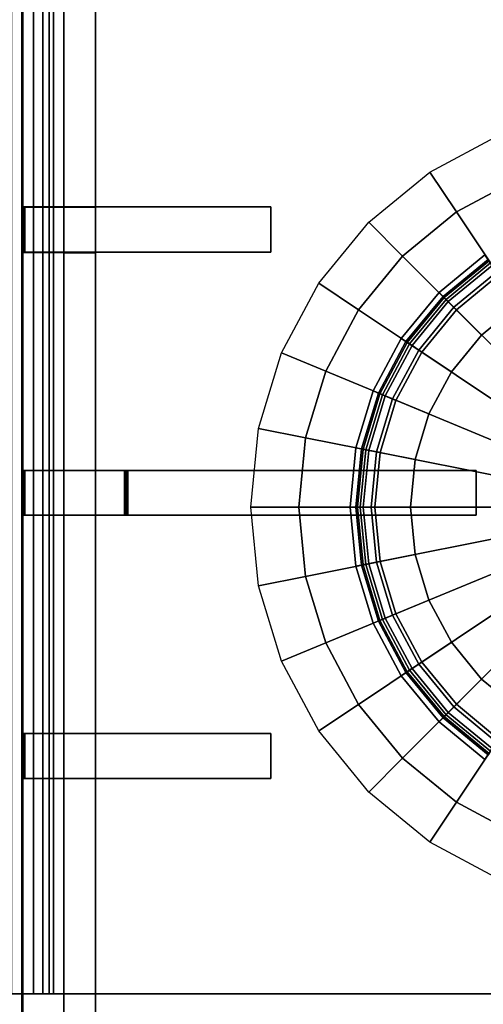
# Model space of a CAD drawing. Extents: x -17.9 to 18, y -14.2 to 13.3.
# Tile 50 of 61: x 5.7 to 9.8, y -9.7 to -0.8. Entities that reach past the tile are written whole.
import ezdxf

# ---------------------------------------------------------------- set-up
doc = ezdxf.new("R2010")
doc.units = 0
for name, color, linetype in [('GAS_ELEMENTS_1', 254, 'CONTINUOUS'), ('GAS_ELEMENTS_1_1', 250, 'CONTINUOUS'), ('GRATE_-_3', 250, 'CONTINUOUS'), ('RGM8058UC_-_BODY', 252, 'CONTINUOUS')]:
    doc.layers.add(name, color=color, linetype=linetype)

msp = doc.modelspace()

# ---------------------------------------------------------------- linework, layer by layer
at = {"layer": 'GAS_ELEMENTS_1'}
for points in [[(9.9689, -1.8511, 6.0709), (10.1335, -2.2484, 6.2174), (9.5824, -2.5429, 6.2174), (9.3435, -2.1853, 6.0709)], [(9.3435, -2.1853, 6.0709), (9.5824, -2.5429, 6.2174), (9.0994, -2.9393, 6.2174), (8.7954, -2.6352, 6.0709)], [(10.1401, -3.3776, 6.2174), (9.5824, -2.5429, 6.2174), (10.1335, -2.2484, 6.2174), (10.5176, -3.1758, 6.2174)], [(9.8093, -3.6491, 6.2174), (9.0994, -2.9393, 6.2174), (9.5824, -2.5429, 6.2174), (10.1401, -3.3776, 6.2174)], [(8.7954, -2.6352, 6.0709), (9.0994, -2.9393, 6.2174), (8.703, -3.4223, 6.2174), (8.3455, -3.1834, 6.0709)], [(9.5377, -3.98, 6.2174), (8.703, -3.4223, 6.2174), (9.0994, -2.9393, 6.2174), (9.8093, -3.6491, 6.2174)], [(10.1401, -3.3776, 6.5461), (9.8393, -2.9273, 6.5461), (9.4264, -3.2662, 6.5461), (9.8093, -3.6491, 6.5461)], [(9.8393, -2.9273, 6.5461), (9.8756, -2.9817, 6.8762), (9.4726, -3.3125, 6.8762), (9.4264, -3.2662, 6.5461)], [(9.8756, -2.9817, 6.8762), (9.8889, -3.0016, 6.8762), (9.4895, -3.3294, 6.8762), (9.4726, -3.3125, 6.8762)], [(9.8889, -3.0016, 6.8762), (9.9621, -3.1112, 7.1238), (9.5827, -3.4226, 7.1238), (9.4895, -3.3294, 6.8762)], [(8.3455, -3.1834, 6.0709), (8.703, -3.4223, 6.2174), (8.4085, -3.9733, 6.2174), (8.0112, -3.8088, 6.0709)], [(9.8093, -3.6491, 6.5461), (9.4264, -3.2662, 6.5461), (9.0875, -3.6792, 6.5461), (9.5377, -3.98, 6.5461)], [(9.4264, -3.2662, 6.5461), (9.4726, -3.3125, 6.8762), (9.1418, -3.7155, 6.8762), (9.0875, -3.6792, 6.5461)], [(9.4726, -3.3125, 6.8762), (9.4895, -3.3294, 6.8762), (9.1617, -3.7288, 6.8762), (9.1418, -3.7155, 6.8762)], [(9.4895, -3.3294, 6.8762), (9.5827, -3.4226, 7.1238), (9.2713, -3.802, 7.1238), (9.1617, -3.7288, 6.8762)], [(9.3359, -4.3575, 6.2174), (8.4085, -3.9733, 6.2174), (8.703, -3.4223, 6.2174), (9.5377, -3.98, 6.2174)], [(9.8093, -3.6491, 6.5461), (9.8093, -3.6491, 6.2174), (10.1401, -3.3776, 6.2174), (10.1401, -3.3776, 6.5461)], [(9.5377, -3.98, 6.5461), (9.0875, -3.6792, 6.5461), (8.8356, -4.1503, 6.5461), (9.3359, -4.3575, 6.5461)], [(9.0875, -3.6792, 6.5461), (9.1418, -3.7155, 6.8762), (8.8961, -4.1753, 6.8762), (8.8356, -4.1503, 6.5461)], [(9.5377, -3.98, 6.5461), (9.5377, -3.98, 6.2174), (9.8093, -3.6491, 6.2174), (9.8093, -3.6491, 6.5461)], [(9.1418, -3.7155, 6.8762), (9.1617, -3.7288, 6.8762), (8.9182, -4.1845, 6.8762), (8.8961, -4.1753, 6.8762)], [(9.1617, -3.7288, 6.8762), (9.2713, -3.802, 7.1238), (9.0399, -4.2349, 7.1238), (8.9182, -4.1845, 6.8762)], [(8.0112, -3.8088, 6.0709), (8.4085, -3.9733, 6.2174), (8.2271, -4.5713, 6.2174), (7.8054, -4.4874, 6.0709)], [(9.2117, -4.7671, 6.2174), (8.2271, -4.5713, 6.2174), (8.4085, -3.9733, 6.2174), (9.3359, -4.3575, 6.2174)], [(9.3359, -4.3575, 6.5461), (9.3359, -4.3575, 6.2174), (9.5377, -3.98, 6.2174), (9.5377, -3.98, 6.5461)], [(9.3359, -4.3575, 6.5461), (8.8356, -4.1503, 6.5461), (8.6806, -4.6615, 6.5461), (9.2117, -4.7671, 6.5461)], [(8.8356, -4.1503, 6.5461), (8.8961, -4.1753, 6.8762), (8.7447, -4.6742, 6.8762), (8.6806, -4.6615, 6.5461)], [(8.8961, -4.1753, 6.8762), (8.9182, -4.1845, 6.8762), (8.7682, -4.6789, 6.8762), (8.7447, -4.6742, 6.8762)], [(8.9182, -4.1845, 6.8762), (9.0399, -4.2349, 7.1238), (8.8975, -4.7046, 7.1238), (8.7682, -4.6789, 6.8762)], [(9.2117, -4.7671, 6.5461), (9.2117, -4.7671, 6.2174), (9.3359, -4.3575, 6.2174), (9.3359, -4.3575, 6.5461)], [(7.8054, -4.4874, 6.0709), (8.2271, -4.5713, 6.2174), (8.1659, -5.1931, 6.2174), (7.7359, -5.1931, 6.0709)], [(9.1697, -5.1931, 6.2174), (8.1659, -5.1931, 6.2174), (8.2271, -4.5713, 6.2174), (9.2117, -4.7671, 6.2174)], [(9.2117, -4.7671, 6.5461), (8.6806, -4.6615, 6.5461), (8.6282, -5.1931, 6.5461), (9.1697, -5.1931, 6.5461)], [(8.6806, -4.6615, 6.5461), (8.7447, -4.6742, 6.8762), (8.6936, -5.1931, 6.8762), (8.6282, -5.1931, 6.5461)], [(8.7447, -4.6742, 6.8762), (8.7682, -4.6789, 6.8762), (8.7176, -5.1931, 6.8762), (8.6936, -5.1931, 6.8762)], [(8.7682, -4.6789, 6.8762), (8.8975, -4.7046, 7.1238), (8.8493, -5.1931, 7.1238), (8.7176, -5.1931, 6.8762)], [(9.1697, -5.1931, 6.5461), (9.1697, -5.1931, 6.2174), (9.2117, -4.7671, 6.2174), (9.2117, -4.7671, 6.5461)], [(7.7359, -5.1931, 6.0709), (8.1659, -5.1931, 6.2174), (8.2271, -5.8149, 6.2174), (7.8054, -5.8988, 6.0709)], [(9.2117, -5.6191, 6.2174), (8.2271, -5.8149, 6.2174), (8.1659, -5.1931, 6.2174), (9.1697, -5.1931, 6.2174)], [(9.1697, -5.1931, 6.5461), (8.6282, -5.1931, 6.5461), (8.6806, -5.7247, 6.5461), (9.2117, -5.6191, 6.5461)], [(8.6282, -5.1931, 6.5461), (8.6936, -5.1931, 6.8762), (8.7447, -5.712, 6.8762), (8.6806, -5.7247, 6.5461)], [(8.6936, -5.1931, 6.8762), (8.7176, -5.1931, 6.8762), (8.7682, -5.7073, 6.8762), (8.7447, -5.712, 6.8762)], [(8.7176, -5.1931, 6.8762), (8.8493, -5.1931, 7.1238), (8.8975, -5.6816, 7.1238), (8.7682, -5.7073, 6.8762)], [(9.2117, -5.6191, 6.5461), (9.2117, -5.6191, 6.2174), (9.1697, -5.1931, 6.2174), (9.1697, -5.1931, 6.5461)], [(9.3359, -6.0287, 6.2174), (8.4085, -6.4128, 6.2174), (8.2271, -5.8149, 6.2174), (9.2117, -5.6191, 6.2174)], [(9.2117, -5.6191, 6.5461), (8.6806, -5.7247, 6.5461), (8.8356, -6.2359, 6.5461), (9.3359, -6.0287, 6.5461)], [(9.3359, -6.0287, 6.5461), (9.3359, -6.0287, 6.2174), (9.2117, -5.6191, 6.2174), (9.2117, -5.6191, 6.5461)], [(8.6806, -5.7247, 6.5461), (8.7447, -5.712, 6.8762), (8.8961, -6.2109, 6.8762), (8.8356, -6.2359, 6.5461)], [(8.7447, -5.712, 6.8762), (8.7682, -5.7073, 6.8762), (8.9182, -6.2017, 6.8762), (8.8961, -6.2109, 6.8762)], [(8.7682, -5.7073, 6.8762), (8.8975, -5.6816, 7.1238), (9.0399, -6.1513, 7.1238), (8.9182, -6.2017, 6.8762)], [(7.8054, -5.8988, 6.0709), (8.2271, -5.8149, 6.2174), (8.4085, -6.4128, 6.2174), (8.0112, -6.5774, 6.0709)], [(9.5377, -6.4062, 6.2174), (8.703, -6.9639, 6.2174), (8.4085, -6.4128, 6.2174), (9.3359, -6.0287, 6.2174)], [(9.3359, -6.0287, 6.5461), (8.8356, -6.2359, 6.5461), (9.0875, -6.707, 6.5461), (9.5377, -6.4062, 6.5461)], [(9.5377, -6.4062, 6.5461), (9.5377, -6.4062, 6.2174), (9.3359, -6.0287, 6.2174), (9.3359, -6.0287, 6.5461)], [(8.9182, -6.2017, 6.8762), (9.0399, -6.1513, 7.1238), (9.2713, -6.5842, 7.1238), (9.1617, -6.6574, 6.8762)], [(8.8356, -6.2359, 6.5461), (8.8961, -6.2109, 6.8762), (9.1418, -6.6707, 6.8762), (9.0875, -6.707, 6.5461)], [(8.8961, -6.2109, 6.8762), (8.9182, -6.2017, 6.8762), (9.1617, -6.6574, 6.8762), (9.1418, -6.6707, 6.8762)], [(8.0112, -6.5774, 6.0709), (8.4085, -6.4128, 6.2174), (8.703, -6.9639, 6.2174), (8.3455, -7.2028, 6.0709)], [(9.8093, -6.7371, 6.2174), (9.0994, -7.4469, 6.2174), (8.703, -6.9639, 6.2174), (9.5377, -6.4062, 6.2174)], [(9.5377, -6.4062, 6.5461), (9.0875, -6.707, 6.5461), (9.4264, -7.12, 6.5461), (9.8093, -6.7371, 6.5461)], [(9.8093, -6.7371, 6.5461), (9.8093, -6.7371, 6.2174), (9.5377, -6.4062, 6.2174), (9.5377, -6.4062, 6.5461)], [(9.1617, -6.6574, 6.8762), (9.2713, -6.5842, 7.1238), (9.5827, -6.9636, 7.1238), (9.4895, -7.0568, 6.8762)], [(9.0875, -6.707, 6.5461), (9.1418, -6.6707, 6.8762), (9.4726, -7.0737, 6.8762), (9.4264, -7.12, 6.5461)], [(9.1418, -6.6707, 6.8762), (9.1617, -6.6574, 6.8762), (9.4895, -7.0568, 6.8762), (9.4726, -7.0737, 6.8762)], [(10.1401, -7.0086, 6.2174), (9.5824, -7.8433, 6.2174), (9.0994, -7.4469, 6.2174), (9.8093, -6.7371, 6.2174)], [(9.8093, -6.7371, 6.5461), (9.4264, -7.12, 6.5461), (9.8393, -7.4589, 6.5461), (10.1401, -7.0086, 6.5461)], [(10.1401, -7.0086, 6.5461), (10.1401, -7.0086, 6.2174), (9.8093, -6.7371, 6.2174), (9.8093, -6.7371, 6.5461)], [(8.3455, -7.2028, 6.0709), (8.703, -6.9639, 6.2174), (9.0994, -7.4469, 6.2174), (8.7954, -7.751, 6.0709)], [(9.4895, -7.0568, 6.8762), (9.5827, -6.9636, 7.1238), (9.9621, -7.275, 7.1238), (9.8889, -7.3846, 6.8762)], [(9.4726, -7.0737, 6.8762), (9.4895, -7.0568, 6.8762), (9.8889, -7.3846, 6.8762), (9.8756, -7.4045, 6.8762)], [(10.5176, -7.2104, 6.2174), (10.1335, -8.1378, 6.2174), (9.5824, -7.8433, 6.2174), (10.1401, -7.0086, 6.2174)], [(9.4264, -7.12, 6.5461), (9.4726, -7.0737, 6.8762), (9.8756, -7.4045, 6.8762), (9.8393, -7.4589, 6.5461)], [(8.7954, -7.751, 6.0709), (9.0994, -7.4469, 6.2174), (9.5824, -7.8433, 6.2174), (9.3435, -8.2008, 6.0709)], [(9.3435, -8.2008, 6.0709), (9.5824, -7.8433, 6.2174), (10.1335, -8.1378, 6.2174), (9.9689, -8.5351, 6.0709)]]:
    msp.add_3dface(points, dxfattribs=at)
at = {"layer": 'GAS_ELEMENTS_1_1'}
for points in [[(9.9621, -3.1112, 7.1238), (9.8676, -2.9696, 7.1238), (9.4623, -3.3022, 7.1238), (9.5827, -3.4226, 7.1238)], [(9.8676, -2.9696, 7.1238), (9.8676, -2.9696, 7.1916), (9.4623, -3.3022, 7.1916), (9.4623, -3.3022, 7.1238)], [(9.8676, -2.9696, 7.1916), (9.9042, -3.0245, 7.2556), (9.509, -3.3489, 7.2556), (9.4623, -3.3022, 7.1916)], [(9.9042, -3.0245, 7.2556), (9.9438, -3.0837, 7.266), (9.5594, -3.3992, 7.266), (9.509, -3.3489, 7.2556)], [(9.9438, -3.0837, 7.266), (10.6232, -4.1004, 6.9392), (10.424, -4.2639, 6.9392), (9.5594, -3.3992, 7.266)], [(9.5827, -3.4226, 7.1238), (9.4623, -3.3022, 7.1238), (9.1298, -3.7074, 7.1238), (9.2713, -3.802, 7.1238)], [(9.4623, -3.3022, 7.1238), (9.4623, -3.3022, 7.1916), (9.1298, -3.7074, 7.1916), (9.1298, -3.7074, 7.1238)], [(9.4623, -3.3022, 7.1916), (9.509, -3.3489, 7.2556), (9.1847, -3.7441, 7.2556), (9.1298, -3.7074, 7.1916)], [(9.509, -3.3489, 7.2556), (9.5594, -3.3992, 7.266), (9.2439, -3.7837, 7.266), (9.1847, -3.7441, 7.2556)], [(9.5594, -3.3992, 7.266), (10.424, -4.2639, 6.9392), (10.2606, -4.463, 6.9392), (9.2439, -3.7837, 7.266)], [(9.2713, -3.802, 7.1238), (9.1298, -3.7074, 7.1238), (8.8826, -4.1697, 7.1238), (9.0399, -4.2349, 7.1238)], [(9.1298, -3.7074, 7.1238), (9.1298, -3.7074, 7.1916), (8.8826, -4.1697, 7.1916), (8.8826, -4.1697, 7.1238)], [(9.1298, -3.7074, 7.1916), (9.1847, -3.7441, 7.2556), (8.9436, -4.195, 7.2556), (8.8826, -4.1697, 7.1916)], [(9.1847, -3.7441, 7.2556), (9.2439, -3.7837, 7.266), (9.0094, -4.2223, 7.266), (8.9436, -4.195, 7.2556)], [(9.2439, -3.7837, 7.266), (10.2606, -4.463, 6.9392), (10.1392, -4.6902, 6.9392), (9.0094, -4.2223, 7.266)], [(9.0399, -4.2349, 7.1238), (8.8826, -4.1697, 7.1238), (8.7305, -4.6714, 7.1238), (8.8975, -4.7046, 7.1238)], [(8.8826, -4.1697, 7.1238), (8.8826, -4.1697, 7.1916), (8.7305, -4.6714, 7.1916), (8.7305, -4.6714, 7.1238)], [(8.8826, -4.1697, 7.1916), (8.9436, -4.195, 7.2556), (8.7952, -4.6843, 7.2556), (8.7305, -4.6714, 7.1916)], [(8.9436, -4.195, 7.2556), (9.0094, -4.2223, 7.266), (8.8651, -4.6982, 7.266), (8.7952, -4.6843, 7.2556)], [(9.0094, -4.2223, 7.266), (10.1392, -4.6902, 6.9392), (10.0644, -4.9367, 6.9392), (8.8651, -4.6982, 7.266)], [(8.8975, -4.7046, 7.1238), (8.7305, -4.6714, 7.1238), (8.6791, -5.1931, 7.1238), (8.8493, -5.1931, 7.1238)], [(8.7305, -4.6714, 7.1238), (8.7305, -4.6714, 7.1916), (8.6791, -5.1931, 7.1916), (8.6791, -5.1931, 7.1238)], [(8.7451, -5.1931, 7.2556), (8.6791, -5.1931, 7.1916), (8.7305, -4.6714, 7.1916), (8.7952, -4.6843, 7.2556)], [(8.7952, -4.6843, 7.2556), (8.8651, -4.6982, 7.266), (8.8163, -5.1931, 7.266), (8.7451, -5.1931, 7.2556)], [(8.8651, -4.6982, 7.266), (10.0644, -4.9367, 6.9392), (10.0391, -5.1931, 6.9392), (8.8163, -5.1931, 7.266)], [(8.8493, -5.1931, 7.1238), (8.6791, -5.1931, 7.1238), (8.7305, -5.7148, 7.1238), (8.8975, -5.6816, 7.1238)], [(8.6791, -5.1931, 7.1238), (8.6791, -5.1931, 7.1916), (8.7305, -5.7148, 7.1916), (8.7305, -5.7148, 7.1238)], [(8.7952, -5.7019, 7.2556), (8.7305, -5.7148, 7.1916), (8.6791, -5.1931, 7.1916), (8.7451, -5.1931, 7.2556)], [(8.7451, -5.1931, 7.2556), (8.8163, -5.1931, 7.266), (8.8651, -5.688, 7.266), (8.7952, -5.7019, 7.2556)], [(8.8163, -5.1931, 7.266), (10.0391, -5.1931, 6.9392), (10.0644, -5.4495, 6.9392), (8.8651, -5.688, 7.266)], [(8.8651, -5.688, 7.266), (10.0644, -5.4495, 6.9392), (10.1392, -5.696, 6.9392), (9.0094, -6.1639, 7.266)], [(8.8975, -5.6816, 7.1238), (8.7305, -5.7148, 7.1238), (8.8826, -6.2165, 7.1238), (9.0399, -6.1513, 7.1238)], [(8.9436, -6.1912, 7.2556), (8.8826, -6.2165, 7.1916), (8.7305, -5.7148, 7.1916), (8.7952, -5.7019, 7.2556)], [(8.7305, -5.7148, 7.1238), (8.7305, -5.7148, 7.1916), (8.8826, -6.2165, 7.1916), (8.8826, -6.2165, 7.1238)], [(8.7952, -5.7019, 7.2556), (8.8651, -5.688, 7.266), (9.0094, -6.1639, 7.266), (8.9436, -6.1912, 7.2556)], [(9.0094, -6.1639, 7.266), (10.1392, -5.696, 6.9392), (10.2606, -5.9232, 6.9392), (9.2439, -6.6025, 7.266)], [(9.2439, -6.6025, 7.266), (10.2606, -5.9232, 6.9392), (10.424, -6.1223, 6.9392), (9.5594, -6.987, 7.266)], [(9.0399, -6.1513, 7.1238), (8.8826, -6.2165, 7.1238), (9.1298, -6.6788, 7.1238), (9.2713, -6.5842, 7.1238)], [(8.9436, -6.1912, 7.2556), (9.0094, -6.1639, 7.266), (9.2439, -6.6025, 7.266), (9.1847, -6.6421, 7.2556)], [(9.5594, -6.987, 7.266), (10.424, -6.1223, 6.9392), (10.6232, -6.2857, 6.9392), (9.9438, -7.3025, 7.266)], [(9.1847, -6.6421, 7.2556), (9.1298, -6.6788, 7.1916), (8.8826, -6.2165, 7.1916), (8.9436, -6.1912, 7.2556)], [(8.8826, -6.2165, 7.1238), (8.8826, -6.2165, 7.1916), (9.1298, -6.6788, 7.1916), (9.1298, -6.6788, 7.1238)], [(9.2713, -6.5842, 7.1238), (9.1298, -6.6788, 7.1238), (9.4623, -7.084, 7.1238), (9.5827, -6.9636, 7.1238)], [(9.1847, -6.6421, 7.2556), (9.2439, -6.6025, 7.266), (9.5594, -6.987, 7.266), (9.509, -7.0373, 7.2556)], [(9.509, -7.0373, 7.2556), (9.4623, -7.084, 7.1916), (9.1298, -6.6788, 7.1916), (9.1847, -6.6421, 7.2556)], [(9.1298, -6.6788, 7.1238), (9.1298, -6.6788, 7.1916), (9.4623, -7.084, 7.1916), (9.4623, -7.084, 7.1238)], [(9.5827, -6.9636, 7.1238), (9.4623, -7.084, 7.1238), (9.8676, -7.4166, 7.1238), (9.9621, -7.275, 7.1238)], [(9.9042, -7.3617, 7.2556), (9.8676, -7.4166, 7.1916), (9.4623, -7.084, 7.1916), (9.509, -7.0373, 7.2556)], [(9.509, -7.0373, 7.2556), (9.5594, -6.987, 7.266), (9.9438, -7.3025, 7.266), (9.9042, -7.3617, 7.2556)], [(9.4623, -7.084, 7.1238), (9.4623, -7.084, 7.1916), (9.8676, -7.4166, 7.1916), (9.8676, -7.4166, 7.1238)]]:
    msp.add_3dface(points, dxfattribs=at)
at = {"layer": 'GRATE_-_3'}
for points in [[(6.0568, -2.4995, 7.3179), (6.0568, -0.5414, 7.3179), (5.68, -0.5414, 7.3179), (5.68, -2.4995, 7.3179)], [(5.68, -2.4995, 7.3179), (5.68, -0.5414, 7.3179), (5.6871, -0.5414, 7.573), (5.6871, -2.4974, 7.573)], [(6.0568, -0.5414, 7.573), (6.0568, -2.4974, 7.573), (5.6871, -2.4974, 7.573), (5.6871, -0.5414, 7.573)], [(6.3401, -0.5414, 7.101), (6.0568, -0.5414, 7.101), (6.0568, -2.5013, 7.101), (6.3401, -2.5013, 7.101)], [(6.0568, -0.5414, 7.101), (6.0568, -0.5414, 7.3179), (6.0568, -2.4995, 7.3179), (6.0568, -2.5013, 7.101)], [(6.3401, -2.4974, 7.573), (6.0568, -2.4974, 7.573), (6.0568, -0.5414, 7.573), (6.3401, -0.5414, 7.573)], [(6.3401, -0.5414, 7.101), (6.3401, -2.5013, 7.101), (6.3401, -2.4974, 7.573), (6.3401, -0.5414, 7.573)], [(5.68, -2.9084, 7.3179), (5.68, -2.4995, 7.3179), (5.6871, -2.4974, 7.573), (5.6871, -2.9062, 7.573)], [(6.0568, -2.9084, 7.3179), (6.0568, -2.4995, 7.3179), (5.68, -2.4995, 7.3179), (5.68, -2.9084, 7.3179)], [(5.6871, -2.4974, 7.573), (5.6952, -2.4974, 7.9261), (5.6952, -2.9062, 7.9261), (5.6871, -2.9062, 7.573)], [(6.0568, -2.4974, 7.573), (6.0568, -2.4974, 7.9261), (5.6952, -2.4974, 7.9261), (5.6871, -2.4974, 7.573)], [(5.7072, -2.9062, 8.3105), (5.6952, -2.9062, 7.9261), (5.6952, -2.4974, 7.9261), (5.7072, -2.4974, 8.3105)], [(6.0568, -2.4974, 7.9261), (6.0568, -2.4974, 8.3105), (5.7072, -2.4974, 8.3105), (5.6952, -2.4974, 7.9261)], [(5.7072, -2.4974, 8.3105), (6.0568, -2.4974, 8.3105), (6.0568, -2.9062, 8.3105), (5.7072, -2.9062, 8.3105)], [(6.0568, -2.9062, 8.3105), (6.0568, -2.4974, 8.3105), (6.3401, -2.4974, 8.3105), (6.3401, -2.9062, 8.3105)], [(6.3401, -2.4974, 8.3105), (6.0568, -2.4974, 8.3105), (6.0568, -2.4974, 7.9261), (6.3401, -2.4974, 7.9261)], [(6.3401, -2.4974, 7.9261), (6.0568, -2.4974, 7.9261), (6.0568, -2.4974, 7.573), (6.3401, -2.4974, 7.573)], [(6.0568, -2.5013, 7.101), (6.0568, -2.4995, 7.3179), (6.0568, -2.9084, 7.3179), (6.0568, -2.9103, 7.101)], [(6.3401, -2.5013, 7.101), (6.0568, -2.5013, 7.101), (6.0568, -2.9103, 7.101), (6.3401, -2.9103, 7.101)], [(6.3401, -2.9062, 8.3105), (6.3401, -2.4974, 8.3105), (7.917, -2.4974, 8.3105), (7.917, -2.9062, 8.3105)], [(6.3401, -2.4974, 7.9261), (6.3401, -2.9062, 7.9261), (7.917, -2.9062, 8.0116), (7.917, -2.4974, 8.0116)], [(6.3401, -2.5013, 7.101), (6.3401, -2.9103, 7.101), (6.3401, -2.9062, 7.573), (6.3401, -2.4974, 7.573)], [(6.3401, -2.4974, 7.9261), (7.917, -2.4974, 8.0116), (7.917, -2.4974, 8.3105), (6.3401, -2.4974, 8.3105)], [(6.3401, -2.4974, 7.573), (6.3401, -2.9062, 7.573), (6.3401, -2.9062, 7.9261), (6.3401, -2.4974, 7.9261)], [(7.917, -2.4974, 8.0116), (7.917, -2.9062, 8.0116), (7.917, -2.9062, 8.3105), (7.917, -2.4974, 8.3105)], [(5.68, -4.8658, 7.3179), (5.68, -2.9084, 7.3179), (5.6871, -2.9062, 7.573), (5.6871, -4.8658, 7.573)], [(6.0568, -4.8658, 7.3179), (6.0568, -2.9084, 7.3179), (5.68, -2.9084, 7.3179), (5.68, -4.8658, 7.3179)], [(6.0568, -2.9062, 7.573), (6.0568, -4.8658, 7.573), (5.6871, -4.8658, 7.573), (5.6871, -2.9062, 7.573)], [(6.0568, -2.9062, 7.9261), (6.0568, -2.9062, 7.573), (5.6871, -2.9062, 7.573), (5.6952, -2.9062, 7.9261)], [(6.0568, -2.9062, 8.3105), (6.0568, -2.9062, 7.9261), (5.6952, -2.9062, 7.9261), (5.7072, -2.9062, 8.3105)], [(6.3401, -2.9062, 7.9261), (6.0568, -2.9062, 7.9261), (6.0568, -2.9062, 8.3105), (6.3401, -2.9062, 8.3105)], [(6.3401, -2.9062, 7.573), (6.0568, -2.9062, 7.573), (6.0568, -2.9062, 7.9261), (6.3401, -2.9062, 7.9261)], [(6.3401, -4.8658, 7.573), (6.0568, -4.8658, 7.573), (6.0568, -2.9062, 7.573), (6.3401, -2.9062, 7.573)], [(6.0568, -2.9103, 7.101), (6.0568, -2.9084, 7.3179), (6.0568, -4.8658, 7.3179), (6.0568, -4.8658, 7.101)], [(6.3401, -2.9103, 7.101), (6.0568, -2.9103, 7.101), (6.0568, -4.8658, 7.101), (6.3401, -4.8658, 7.101)], [(6.3401, -2.9103, 7.101), (6.3401, -4.8658, 7.101), (6.3401, -4.8658, 7.573), (6.3401, -2.9062, 7.573)], [(7.917, -2.9062, 8.0116), (6.3401, -2.9062, 7.9261), (6.3401, -2.9062, 8.3105), (7.917, -2.9062, 8.3105)], [(6.0568, -5.2669, 7.3179), (6.0568, -4.8658, 7.3179), (5.68, -4.8658, 7.3179), (5.68, -5.2669, 7.3179)], [(5.68, -5.2669, 7.3179), (5.68, -4.8658, 7.3179), (5.6871, -4.8658, 7.573), (5.6871, -5.2669, 7.573)], [(5.6871, -4.8658, 7.573), (5.6952, -4.8658, 7.9261), (5.6952, -5.2669, 7.9261), (5.6871, -5.2669, 7.573)], [(6.0568, -4.8658, 7.573), (6.0568, -4.8658, 7.9261), (5.6952, -4.8658, 7.9261), (5.6871, -4.8658, 7.573)], [(5.7072, -5.2669, 8.3105), (5.6952, -5.2669, 7.9261), (5.6952, -4.8658, 7.9261), (5.7072, -4.8658, 8.3105)], [(6.0568, -4.8658, 7.9261), (6.0568, -4.8658, 8.3105), (5.7072, -4.8658, 8.3105), (5.6952, -4.8658, 7.9261)], [(5.7072, -4.8658, 8.3105), (6.0568, -4.8658, 8.3105), (6.0568, -5.2669, 8.3105), (5.7072, -5.2669, 8.3105)], [(6.3401, -4.8658, 7.101), (6.0568, -4.8658, 7.101), (6.0568, -5.2669, 7.101), (6.3401, -5.2669, 7.101)], [(6.3401, -4.8658, 8.3105), (6.0568, -4.8658, 8.3105), (6.0568, -4.8658, 7.9261), (6.3401, -4.8658, 7.9261)], [(6.3401, -4.8658, 7.9261), (6.0568, -4.8658, 7.9261), (6.0568, -4.8658, 7.573), (6.3401, -4.8658, 7.573)], [(6.0568, -4.8658, 7.101), (6.0568, -4.8658, 7.3179), (6.0568, -5.2669, 7.3179), (6.0568, -5.2669, 7.101)], [(6.0568, -5.2669, 8.3105), (6.0568, -4.8658, 8.3105), (6.3401, -4.8658, 8.3105), (6.3401, -5.2669, 8.3105)], [(6.3401, -4.8658, 7.9261), (6.6299, -4.8658, 7.9313), (6.622, -4.8658, 8.3105), (6.3401, -4.8658, 8.3105)], [(6.6178, -4.8658, 7.573), (6.6299, -4.8658, 7.9313), (6.3401, -4.8658, 7.9261), (6.3401, -4.8658, 7.573)], [(6.6299, -4.8658, 7.9313), (6.3401, -4.8658, 7.9261), (6.3401, -5.2669, 7.9261), (6.6299, -5.2669, 7.9313)], [(6.6012, -4.8658, 7.101), (6.6178, -4.8658, 7.573), (6.3401, -4.8658, 7.573), (6.3401, -4.8658, 7.101)], [(6.6012, -5.2669, 7.101), (6.6012, -4.8658, 7.101), (6.3401, -4.8658, 7.101), (6.3401, -5.2669, 7.101)], [(6.622, -4.8658, 8.3105), (6.622, -5.2669, 8.3105), (6.3401, -5.2669, 8.3105), (6.3401, -4.8658, 8.3105)], [(6.6012, -4.8658, 7.101), (6.6012, -5.2669, 7.101), (6.6178, -5.2669, 7.573), (6.6178, -4.8658, 7.573)], [(6.6178, -4.8658, 7.573), (6.6178, -5.2669, 7.573), (6.6299, -5.2669, 7.9313), (6.6299, -4.8658, 7.9313)], [(6.622, -5.2669, 8.3105), (6.622, -4.8658, 8.3105), (9.7606, -4.8658, 8.3105), (9.7606, -5.2669, 8.3105)], [(6.622, -4.8658, 8.3105), (6.6299, -4.8658, 7.9313), (9.7606, -4.8658, 8.0116), (9.7606, -4.8658, 8.3105)], [(6.6299, -4.8658, 7.9313), (6.6299, -5.2669, 7.9313), (9.7606, -5.2669, 8.0116), (9.7606, -4.8658, 8.0116)], [(9.7606, -4.8658, 8.0116), (9.7606, -5.2669, 8.0116), (9.7606, -5.2669, 8.3105), (9.7606, -4.8658, 8.3105)], [(5.68, -7.2256, 7.3179), (5.68, -5.2669, 7.3179), (5.6871, -5.2669, 7.573), (5.6871, -7.2256, 7.573)], [(6.0568, -7.2256, 7.3179), (6.0568, -5.2669, 7.3179), (5.68, -5.2669, 7.3179), (5.68, -7.2256, 7.3179)], [(5.6871, -5.2669, 7.573), (6.0568, -5.2669, 7.573), (6.0568, -7.2256, 7.573), (5.6871, -7.2256, 7.573)], [(5.6952, -5.2669, 7.9261), (6.0568, -5.2669, 7.9261), (6.0568, -5.2669, 7.573), (5.6871, -5.2669, 7.573)], [(5.7072, -5.2669, 8.3105), (6.0568, -5.2669, 8.3105), (6.0568, -5.2669, 7.9261), (5.6952, -5.2669, 7.9261)], [(6.0568, -7.2256, 7.101), (6.0568, -5.2669, 7.101), (6.0568, -5.2669, 7.3179), (6.0568, -7.2256, 7.3179)], [(6.3401, -5.2669, 7.101), (6.0568, -5.2669, 7.101), (6.0568, -7.2256, 7.101), (6.3401, -7.2256, 7.101)], [(6.0568, -5.2669, 7.573), (6.0568, -5.2669, 7.9261), (6.3401, -5.2669, 7.9261), (6.3401, -5.2669, 7.573)], [(6.0568, -5.2669, 7.9261), (6.0568, -5.2669, 8.3105), (6.3401, -5.2669, 8.3105), (6.3401, -5.2669, 7.9261)], [(6.0568, -7.2256, 7.573), (6.0568, -5.2669, 7.573), (6.3401, -5.2669, 7.573), (6.3401, -7.2256, 7.573)], [(6.3401, -5.2669, 7.101), (6.3401, -7.2256, 7.101), (6.3401, -7.2256, 7.573), (6.3401, -5.2669, 7.573)], [(6.622, -5.2669, 8.3105), (6.6299, -5.2669, 7.9313), (6.3401, -5.2669, 7.9261), (6.3401, -5.2669, 8.3105)], [(6.6299, -5.2669, 7.9313), (6.6178, -5.2669, 7.573), (6.3401, -5.2669, 7.573), (6.3401, -5.2669, 7.9261)], [(6.6178, -5.2669, 7.573), (6.6012, -5.2669, 7.101), (6.3401, -5.2669, 7.101), (6.3401, -5.2669, 7.573)], [(9.7606, -5.2669, 8.0116), (6.6299, -5.2669, 7.9313), (6.622, -5.2669, 8.3105), (9.7606, -5.2669, 8.3105)], [(6.0568, -7.6299, 7.3179), (6.0568, -7.2256, 7.3179), (5.68, -7.2256, 7.3179), (5.68, -7.6299, 7.3179)], [(5.68, -7.6299, 7.3179), (5.68, -7.2256, 7.3179), (5.6871, -7.2256, 7.573), (5.6871, -7.6299, 7.573)], [(5.6871, -7.2256, 7.573), (6.0568, -7.2256, 7.573), (6.0568, -7.2256, 7.9261), (5.6952, -7.2256, 7.9261)], [(5.6871, -7.2256, 7.573), (5.6952, -7.2256, 7.9261), (5.6952, -7.6299, 7.9261), (5.6871, -7.6299, 7.573)], [(5.7072, -7.6299, 8.3105), (5.6952, -7.6299, 7.9261), (5.6952, -7.2256, 7.9261), (5.7072, -7.2256, 8.3105)], [(5.6952, -7.2256, 7.9261), (6.0568, -7.2256, 7.9261), (6.0568, -7.2256, 8.3105), (5.7072, -7.2256, 8.3105)], [(5.7072, -7.2256, 8.3105), (6.0568, -7.2256, 8.3105), (6.0568, -7.6299, 8.3105), (5.7072, -7.6299, 8.3105)], [(6.3401, -7.2256, 7.101), (6.0568, -7.2256, 7.101), (6.0568, -7.6299, 7.101), (6.3401, -7.6299, 7.101)], [(6.0568, -7.2256, 7.101), (6.0568, -7.2256, 7.3179), (6.0568, -7.6299, 7.3179), (6.0568, -7.6299, 7.101)], [(6.0568, -7.2256, 8.3105), (6.0568, -7.2256, 7.9261), (6.3401, -7.2256, 7.9261), (6.3401, -7.2256, 8.3105)], [(6.0568, -7.2256, 7.9261), (6.0568, -7.2256, 7.573), (6.3401, -7.2256, 7.573), (6.3401, -7.2256, 7.9261)], [(6.0568, -7.6299, 8.3105), (6.0568, -7.2256, 8.3105), (6.3401, -7.2256, 8.3105), (6.3401, -7.6299, 8.3105)], [(6.3401, -7.6299, 8.3105), (6.3401, -7.2256, 8.3105), (7.917, -7.2256, 8.3105), (7.917, -7.6299, 8.3105)], [(6.3401, -7.6299, 7.573), (6.3401, -7.2256, 7.573), (6.3401, -7.2256, 7.101), (6.3401, -7.6299, 7.101)], [(6.3401, -7.2256, 7.9261), (7.917, -7.2256, 8.0116), (7.917, -7.2256, 8.3105), (6.3401, -7.2256, 8.3105)], [(6.3401, -7.6299, 7.9261), (6.3401, -7.2256, 7.9261), (6.3401, -7.2256, 7.573), (6.3401, -7.6299, 7.573)], [(7.917, -7.6299, 8.0116), (7.917, -7.2256, 8.0116), (6.3401, -7.2256, 7.9261), (6.3401, -7.6299, 7.9261)], [(7.917, -7.2256, 8.0116), (7.917, -7.6299, 8.0116), (7.917, -7.6299, 8.3105), (7.917, -7.2256, 8.3105)], [(5.6871, -9.7517, 7.573), (5.68, -9.7517, 7.3179), (5.68, -7.6299, 7.3179), (5.6871, -7.6299, 7.573)], [(6.0568, -9.7517, 7.3179), (6.0568, -7.6299, 7.3179), (5.68, -7.6299, 7.3179), (5.68, -9.7517, 7.3179)], [(5.6871, -7.6299, 7.573), (6.0568, -7.6299, 7.573), (6.0568, -9.7517, 7.573), (5.6871, -9.7517, 7.573)], [(5.6952, -7.6299, 7.9261), (6.0568, -7.6299, 7.9261), (6.0568, -7.6299, 7.573), (5.6871, -7.6299, 7.573)], [(5.7072, -7.6299, 8.3105), (6.0568, -7.6299, 8.3105), (6.0568, -7.6299, 7.9261), (5.6952, -7.6299, 7.9261)], [(6.0568, -7.6299, 7.573), (6.0568, -7.6299, 7.9261), (6.3401, -7.6299, 7.9261), (6.3401, -7.6299, 7.573)], [(6.3401, -7.6299, 7.101), (6.0568, -7.6299, 7.101), (6.0568, -9.7517, 7.101), (6.3401, -9.7517, 7.101)], [(6.0568, -7.6299, 7.9261), (6.0568, -7.6299, 8.3105), (6.3401, -7.6299, 8.3105), (6.3401, -7.6299, 7.9261)], [(6.0568, -7.6299, 7.3179), (6.0568, -9.7517, 7.3179), (6.0568, -9.7517, 7.101), (6.0568, -7.6299, 7.101)], [(6.0568, -9.7517, 7.573), (6.0568, -7.6299, 7.573), (6.3401, -7.6299, 7.573), (6.3401, -9.7517, 7.573)], [(7.917, -7.6299, 8.0116), (6.3401, -7.6299, 7.9261), (6.3401, -7.6299, 8.3105), (7.917, -7.6299, 8.3105)], [(6.3401, -7.6299, 7.101), (6.3401, -9.7517, 7.101), (6.3401, -9.7517, 7.573), (6.3401, -7.6299, 7.573)]]:
    msp.add_3dface(points, dxfattribs=at)
at = {"layer": 'RGM8058UC_-_BODY'}
for points in [[(5.6879, 9.8603, 0.0396), (-5.6867, 9.8603, 0.0396), (-5.6867, -10.5613, 0.0396), (5.6879, -10.5613, 0.0396)], [(17.045, -10.5613, 0.0396), (17.045, 9.8603, 0.0396), (5.6879, 9.8603, 0.0396), (5.6879, -10.5613, 0.0396)], [(5.6879, -9.5613, 6.2812), (5.5904, -9.5613, 6.259), (5.5904, 8.8603, 6.259), (5.6879, 8.8603, 6.2812)], [(5.7853, -9.5613, 6.259), (5.6879, -9.5613, 6.2812), (5.6879, 8.8603, 6.2812), (5.7853, 8.8603, 6.259)], [(5.8684, -9.5613, 6.1956), (5.7853, -9.5613, 6.259), (5.7853, 8.8603, 6.259), (5.8684, 8.8603, 6.1956)], [(5.9262, -9.5613, 6.0997), (5.8684, -9.5613, 6.1956), (5.8684, 8.8603, 6.1956), (5.9262, 8.8603, 6.0997)], [(5.9629, -9.5613, 6.0716), (5.9262, -9.5613, 6.0997), (5.9262, 8.8603, 6.0997), (5.9629, 8.8603, 6.0716)], [(16.045, 8.8603, 6.0716), (16.045, -9.5613, 6.0716), (5.9629, -9.5613, 6.0716), (5.9629, 8.8603, 6.0716)], [(5.6879, -9.5613, 6.7511), (-5.6867, -9.5613, 6.7511), (-5.4117, -9.5613, 6.0716), (5.4129, -9.5613, 6.0716)], [(5.6879, -10.5613, 6.7511), (-5.6867, -10.5613, 6.7511), (-5.6867, -9.5613, 6.7511), (5.6879, -9.5613, 6.7511)], [(5.6879, -9.5613, 6.7511), (5.4129, -9.5613, 6.0716), (5.4496, -9.5613, 6.0997)], [(5.6879, -9.5613, 6.7511), (5.4496, -9.5613, 6.0997), (5.5073, -9.5613, 6.1956)], [(5.6879, -9.5613, 6.7511), (5.5073, -9.5613, 6.1956), (5.5904, -9.5613, 6.259)], [(5.6879, -9.5613, 6.7511), (5.5904, -9.5613, 6.259), (5.6879, -9.5613, 6.2812)], [(16.045, -9.5613, 6.0716), (16.045, -9.5613, 6.7511), (5.6879, -9.5613, 6.7511), (5.9629, -9.5613, 6.0716)], [(5.8684, -9.5613, 6.1956), (5.9262, -9.5613, 6.0997), (5.6879, -9.5613, 6.7511)], [(5.6879, -9.5613, 6.7511), (5.7853, -9.5613, 6.259), (5.8684, -9.5613, 6.1956)], [(5.6879, -9.5613, 6.7511), (5.6879, -9.5613, 6.2812), (5.7853, -9.5613, 6.259)], [(16.045, -9.5613, 6.7511), (17.045, -10.5613, 6.7511), (5.6879, -10.5613, 6.7511), (5.6879, -9.5613, 6.7511)], [(5.9262, -9.5613, 6.0997), (5.9629, -9.5613, 6.0716), (5.6879, -9.5613, 6.7511)]]:
    msp.add_3dface(points, dxfattribs=at)

doc.saveas('drawing.dxf')
